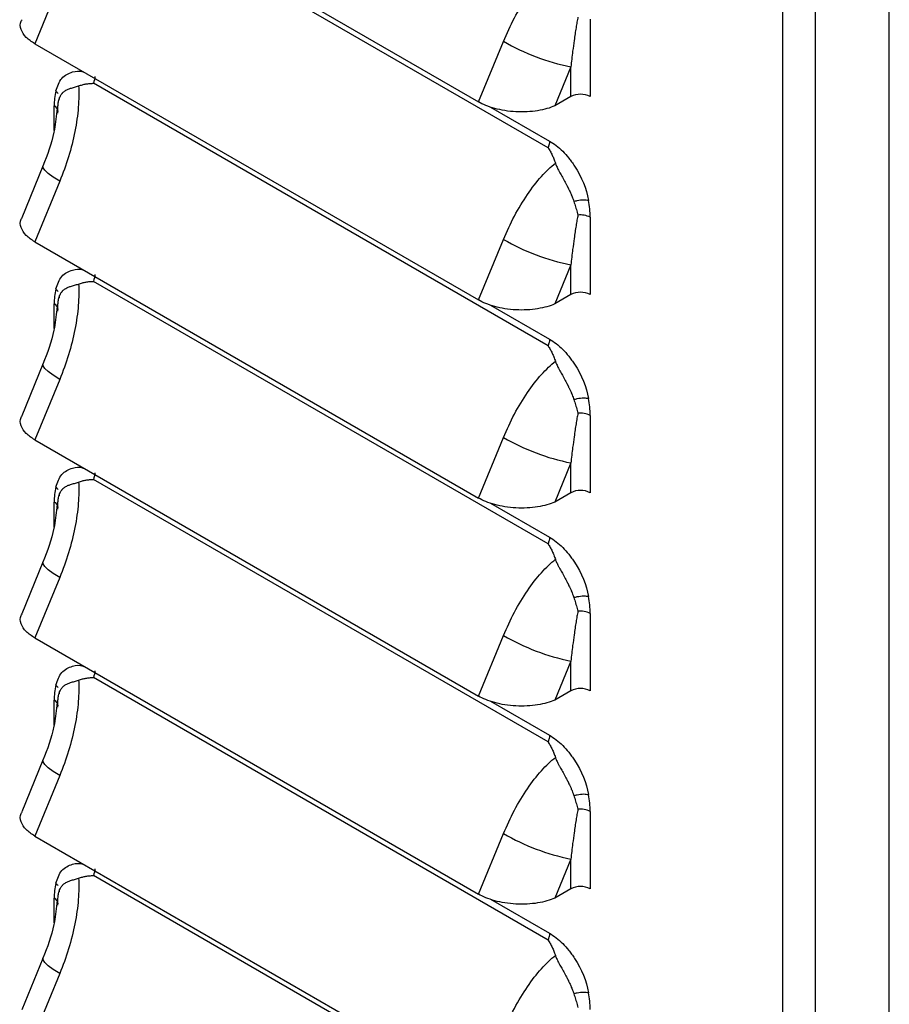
# Model space of a CAD drawing. Header units: millimetres. Extents: x 0 to 1956, y 0 to 1511.
# Tile 27 of 32: x 1662 to 1726, y 878 to 950. Entities that reach past the tile are written whole.
import ezdxf

# ---------------------------------------------------------------- set-up
doc = ezdxf.new("R2010")
doc.units = ezdxf.units.MM
doc.header["$LTSCALE"] = 7

msp = doc.modelspace()

# ---------------------------------------------------------------- linework, layer by layer
for p, q in [((1725.57, 805.317), (1725.57, 1165.627)), ((1717.771, 802.255), (1717.771, 1162.446)), ((1720.163, 802.196), (1720.163, 1162.506)), ((1662.927, 962.848), (1695.458, 944.068)), ((1700.554, 940.707), (1667.224, 959.948)), ((1664.758, 952.77), (1662.927, 948.33)), ((1703.641, 950.129), (1703.641, 944.458)), ((1662.927, 948.33), (1695.458, 929.55)), ((1695.458, 944.068), (1697.289, 948.508)), ((1702.226, 946.638), (1701.046, 943.777)), ((1702.226, 944.458), (1702.226, 946.638)), ((1700.554, 926.189), (1667.224, 945.43)), ((1664.738, 944.266), (1664.739, 944.353)), ((1664.738, 944.237), (1664.738, 944.266)), ((1702.226, 944.458), (1701.046, 943.777)), ((1664.352, 941.967), (1664.352, 943.774)), ((1664.58, 943.597), (1664.549, 943.376)), ((1696.347, 943.693), (1700.661, 941.202)), ((1663.531, 939.365), (1661.971, 935.583)), ((1664.758, 938.252), (1662.927, 933.812)), ((1703.641, 935.611), (1703.641, 929.94)), ((1695.458, 929.55), (1697.289, 933.99)), ((1662.927, 933.812), (1695.458, 915.032)), ((1702.226, 932.12), (1701.046, 929.259)), ((1702.226, 929.94), (1702.226, 932.12)), ((1700.554, 911.671), (1667.224, 930.912)), ((1664.738, 929.748), (1664.739, 929.835)), ((1664.738, 929.719), (1664.738, 929.748)), ((1702.226, 929.94), (1701.046, 929.259)), ((1664.352, 927.449), (1664.352, 929.256)), ((1664.58, 929.079), (1664.549, 928.858)), ((1696.347, 929.174), (1700.661, 926.684)), ((1663.531, 924.847), (1661.971, 921.065)), ((1664.758, 923.733), (1662.927, 919.294)), ((1703.641, 921.093), (1703.641, 915.422)), ((1695.458, 915.032), (1697.289, 919.472)), ((1662.927, 919.294), (1695.458, 900.514)), ((1702.226, 917.602), (1701.046, 914.741)), ((1702.226, 915.422), (1702.226, 917.602)), ((1700.554, 897.153), (1667.224, 916.394)), ((1664.738, 915.23), (1664.739, 915.317)), ((1664.738, 915.201), (1664.738, 915.23)), ((1702.226, 915.422), (1701.046, 914.741)), ((1664.352, 912.931), (1664.352, 914.738)), ((1664.58, 914.561), (1664.549, 914.34)), ((1696.347, 914.656), (1700.661, 912.166)), ((1663.531, 910.329), (1661.971, 906.547)), ((1664.758, 909.215), (1662.927, 904.776)), ((1703.641, 906.575), (1703.641, 900.904)), ((1662.927, 904.776), (1695.458, 885.996)), ((1695.458, 900.514), (1697.289, 904.954)), ((1702.226, 903.084), (1701.046, 900.222)), ((1702.226, 900.904), (1702.226, 903.084)), ((1700.554, 882.635), (1667.224, 901.876)), ((1664.738, 900.712), (1664.739, 900.799)), ((1664.738, 900.683), (1664.738, 900.712)), ((1702.226, 900.904), (1701.046, 900.222)), ((1664.352, 898.413), (1664.352, 900.219)), ((1664.58, 900.043), (1664.549, 899.822)), ((1696.347, 900.138), (1700.661, 897.648)), ((1663.531, 895.81), (1661.971, 892.029)), ((1664.758, 894.697), (1662.927, 890.258)), ((1703.641, 892.057), (1703.641, 886.386)), ((1662.927, 890.258), (1695.458, 871.478)), ((1695.458, 885.996), (1697.289, 890.436)), ((1702.226, 888.566), (1701.046, 885.704)), ((1702.226, 886.386), (1702.226, 888.566)), ((1700.554, 868.117), (1667.224, 887.358)), ((1664.738, 886.194), (1664.739, 886.281)), ((1702.226, 886.386), (1701.046, 885.704)), ((1664.352, 883.895), (1664.352, 885.701)), ((1664.738, 886.165), (1664.738, 886.194)), ((1696.347, 885.62), (1700.661, 883.13)), ((1664.58, 885.525), (1664.549, 885.304)), ((1663.531, 881.292), (1661.971, 877.51)), ((1664.758, 880.179), (1662.927, 875.739))]:
    msp.add_line(p, q)
at = {"flags": 128}
for points in [[(1664.758, 938.252), (1664.281, 938.546), (1663.908, 938.817), (1663.656, 939.053), (1663.533, 939.246), (1663.532, 939.368)], [(1664.758, 923.733), (1664.281, 924.028), (1663.908, 924.299), (1663.656, 924.535), (1663.533, 924.728), (1663.532, 924.849)], [(1664.758, 909.215), (1664.281, 909.51), (1663.908, 909.781), (1663.656, 910.017), (1663.533, 910.21), (1663.532, 910.331)], [(1664.758, 894.697), (1664.281, 894.992), (1663.908, 895.263), (1663.656, 895.499), (1663.533, 895.692), (1663.532, 895.813)], [(1664.758, 880.179), (1664.281, 880.474), (1663.908, 880.744), (1663.656, 880.981), (1663.533, 881.174), (1663.532, 881.295)]]:
    msp.add_lwpolyline(points, dxfattribs=at)
for centre, radius, start, end in [((1705.531, 962.82), 16.515, 240.06301, 258.45716), ((1669.181, 943.808), 4.829, 167.24768, 180.40105), ((1702.934, 943.093), 1.537, 62.60967, 117.39032), ((1664.163, 943.328), 0.484, 4.3876, 66.93255), ((1696.8, 935.577), 6.841, 0.28304, 10.70545), ((1702.941, 934.266), 1.516, 62.48957, 97.49338), ((1705.531, 948.302), 16.515, 240.06301, 258.45716), ((1669.181, 929.289), 4.829, 167.24768, 180.40105), ((1702.934, 928.575), 1.537, 62.60967, 117.39032), ((1664.163, 928.81), 0.484, 4.3876, 66.93255), ((1696.8, 921.059), 6.841, 0.28304, 10.70545), ((1702.941, 919.748), 1.516, 62.48957, 97.49338), ((1705.531, 933.783), 16.515, 240.06301, 258.45716), ((1669.181, 914.771), 4.829, 167.24768, 180.40105), ((1702.934, 914.057), 1.537, 62.60967, 117.39032), ((1664.163, 914.292), 0.484, 4.3876, 66.93255), ((1696.8, 906.541), 6.841, 0.28304, 10.70545), ((1702.941, 905.23), 1.516, 62.48957, 97.49338), ((1705.531, 919.265), 16.515, 240.06301, 258.45716), ((1669.181, 900.253), 4.829, 167.24768, 180.40105), ((1702.934, 899.539), 1.537, 62.60967, 117.39032), ((1664.163, 899.774), 0.484, 4.3876, 66.93255), ((1696.8, 892.023), 6.841, 0.28304, 10.70545), ((1702.941, 890.712), 1.516, 62.48957, 97.49338), ((1705.531, 904.747), 16.515, 240.06301, 258.45716), ((1669.181, 885.735), 4.829, 167.24768, 180.40105), ((1702.934, 885.021), 1.537, 62.60967, 117.39032), ((1664.163, 885.256), 0.484, 4.3876, 66.93255), ((1696.8, 877.505), 6.841, 0.28304, 10.70545)]:
    msp.add_arc(centre, radius, start, end)
for points, knots in [([(1697.289, 948.508), (1697.528, 949.086), (1697.798, 949.664), (1698.387, 950.774), (1698.706, 951.306), (1699.371, 952.283), (1699.717, 952.728), (1700.411, 953.501), (1700.758, 953.83), (1701.094, 954.095)], [0, 0, 0, 0, 0.25, 0.25, 0.5, 0.5, 0.75, 0.75, 1, 1, 1, 1]), ([(1662.927, 948.33), (1662.7, 948.483), (1662.225, 948.803), (1661.902, 949.381), (1661.816, 949.836), (1661.975, 950.053), (1662.001, 950.088)], [0, 0, 0, 0, 0.287592, 0.602099, 0.93556, 1, 1, 1, 1]), ([(1702.743, 950.288), (1702.72, 950.164), (1702.673, 949.905), (1702.604, 949.494), (1702.533, 949.044), (1702.449, 948.468), (1702.341, 947.665), (1702.269, 947.018), (1702.226, 946.638)], [0, 0, 0, 0, 0.10396, 0.218211, 0.342756, 0.477597, 0.692973, 1, 1, 1, 1]), ([(1664.471, 944.873), (1664.593, 945.214), (1664.837, 945.899), (1665.612, 946.277), (1666.216, 946.376), (1666.531, 946.246), (1666.557, 946.234)], [0, 0, 0, 0, 0.348559, 0.701141, 0.974676, 1, 1, 1, 1]), ([(1664.663, 944.064), (1664.668, 944.09), (1664.678, 944.144), (1664.698, 944.224), (1664.722, 944.306), (1664.758, 944.404), (1664.823, 944.54), (1664.896, 944.647), (1664.958, 944.718), (1664.983, 944.745), (1665.03, 944.791), (1665.137, 944.879), (1665.311, 944.979), (1665.519, 945.055), (1665.692, 945.106), (1665.84, 945.147), (1665.986, 945.187), (1666.091, 945.222), (1666.139, 945.238)], [0, 0, 0, 0, 0.038373, 0.080185, 0.125321, 0.173711, 0.25028, 0.375704, 0.391291, 0.406852, 0.437907, 0.499865, 0.634348, 0.749592, 0.816743, 0.874571, 0.942689, 1, 1, 1, 1]), ([(1666.139, 945.238), (1666.169, 944.762), (1666.164, 944.235), (1666.075, 943.113), (1665.992, 942.516), (1665.751, 941.294), (1665.592, 940.669), (1665.216, 939.437), (1664.997, 938.83), (1664.758, 938.252)], [0, 0, 0, 0, 0.25, 0.25, 0.5, 0.5, 0.75, 0.75, 1, 1, 1, 1]), ([(1666.139, 945.238), (1666.186, 945.254), (1666.279, 945.287), (1666.416, 945.326), (1666.549, 945.358), (1666.726, 945.394), (1666.906, 945.417), (1667.073, 945.427), (1667.164, 945.43), (1667.209, 945.43), (1667.224, 945.43)], [0, 0, 0, 0, 0.132846, 0.260432, 0.382713, 0.49973, 0.749985, 0.875064, 0.959449, 1, 1, 1, 1]), ([(1664.627, 943.255), (1664.624, 943.314), (1664.618, 943.431), (1664.619, 943.6), (1664.626, 943.761), (1664.64, 943.915), (1664.656, 944.015), (1664.664, 944.064)], [0, 0, 0, 0, 0.2109946, 0.416248, 0.6160161, 0.8105303, 1, 1, 1, 1]), ([(1701.046, 943.777), (1700.703, 943.629), (1700.274, 943.503), (1699.296, 943.346), (1698.747, 943.316), (1697.929, 943.358), (1697.657, 943.387), (1697.134, 943.47), (1696.882, 943.524), (1696.176, 943.717), (1695.773, 943.887), (1695.458, 944.068)], [0, 0, 0, 0, 0.25, 0.25, 0.5, 0.5, 0.625, 0.625, 0.75, 0.75, 1, 1, 1, 1]), ([(1664.549, 943.376), (1664.494, 942.865), (1664.345, 941.479), (1663.846, 940.183), (1663.532, 939.366)], [0, 0, 0, 0, 0.369455, 1, 1, 1, 1]), ([(1700.661, 941.202), (1700.661, 941.127), (1700.652, 941.046), (1700.624, 940.92), (1700.612, 940.877), (1700.592, 940.813), (1700.585, 940.792), (1700.574, 940.76), (1700.568, 940.744), (1700.561, 940.726), (1700.558, 940.718), (1700.556, 940.713), (1700.556, 940.711), (1700.554, 940.707)], [0, 0, 0, 0, 0.5, 0.5, 0.75, 0.75, 0.875, 0.875, 0.9375, 0.96875, 0.984375, 0.984375, 1, 1, 1, 1]), ([(1700.661, 941.202), (1701, 941.007), (1701.482, 940.63), (1702.001, 940.046), (1702.249, 939.717), (1702.353, 939.569), (1702.422, 939.468), (1702.457, 939.415), (1703.018, 938.553), (1703.362, 937.715), (1703.522, 936.848)], [0, 0, 0, 0, 0.25, 0.375, 0.4375, 0.46875, 0.46875, 0.5, 0.5, 1, 1, 1, 1]), ([(1700.554, 940.707), (1700.582, 940.665), (1700.637, 940.579), (1700.741, 940.402), (1700.859, 940.176), (1700.987, 939.887), (1701.057, 939.684), (1701.094, 939.577)], [0, 0, 0, 0, 0.125072, 0.250152, 0.500317, 0.737211, 1, 1, 1, 1]), ([(1697.289, 933.99), (1697.528, 934.568), (1697.798, 935.146), (1698.387, 936.256), (1698.706, 936.788), (1699.371, 937.765), (1699.717, 938.21), (1700.411, 938.983), (1700.758, 939.312), (1701.094, 939.577)], [0, 0, 0, 0, 0.25, 0.25, 0.5, 0.5, 0.75, 0.75, 1, 1, 1, 1]), ([(1701.094, 939.577), (1701.106, 939.541), (1701.133, 939.465), (1701.183, 939.347), (1701.247, 939.211), (1701.328, 939.053), (1701.449, 938.83), (1701.618, 938.537), (1701.781, 938.243), (1701.895, 938.028), (1701.947, 937.924), (1701.974, 937.872), (1701.987, 937.842), (1701.999, 937.821), (1702.01, 937.8), (1702.023, 937.769), (1702.05, 937.717), (1702.099, 937.613), (1702.174, 937.454), (1702.252, 937.279), (1702.326, 937.103), (1702.389, 936.942), (1702.425, 936.827), (1702.442, 936.773)], [0, 0, 0, 0, 0.037158, 0.078937, 0.125454, 0.183035, 0.250493, 0.36598, 0.500084, 0.562042, 0.593111, 0.608681, 0.617291, 0.624288, 0.631112, 0.639931, 0.655602, 0.687011, 0.7498, 0.824616, 0.874702, 0.940703, 1, 1, 1, 1]), ([(1702.442, 936.773), (1702.522, 936.798), (1702.608, 936.821), (1702.697, 936.84), (1702.853, 936.873), (1703.016, 936.893), (1703.16, 936.893), (1703.304, 936.894), (1703.427, 936.877), (1703.522, 936.848)], [0.4173971, 0.4173971, 0.4173971, 0.4173971, 0.5822598, 0.5822598, 0.5822598, 0.8733897, 0.8733897, 0.8733897, 1.1645196, 1.1645196, 1.1645196, 1.1645196]), ([(1702.442, 936.773), (1702.463, 936.707), (1702.507, 936.574), (1702.569, 936.375), (1702.629, 936.174), (1702.688, 935.972), (1702.724, 935.838), (1702.743, 935.77)], [0, 0, 0, 0, 0.18947, 0.383984, 0.583752, 0.789005, 1, 1, 1, 1]), ([(1662.927, 933.812), (1662.7, 933.965), (1662.225, 934.285), (1661.902, 934.863), (1661.816, 935.318), (1661.975, 935.535), (1662.001, 935.57)], [0, 0, 0, 0, 0.287592, 0.602099, 0.93556, 1, 1, 1, 1]), ([(1702.743, 935.77), (1702.72, 935.646), (1702.673, 935.387), (1702.604, 934.976), (1702.533, 934.526), (1702.449, 933.95), (1702.341, 933.147), (1702.269, 932.5), (1702.226, 932.12)], [0, 0, 0, 0, 0.10396, 0.218211, 0.342756, 0.477597, 0.692973, 1, 1, 1, 1]), ([(1664.471, 930.355), (1664.593, 930.696), (1664.837, 931.381), (1665.612, 931.759), (1666.216, 931.858), (1666.531, 931.727), (1666.557, 931.716)], [0, 0, 0, 0, 0.348559, 0.701141, 0.974676, 1, 1, 1, 1]), ([(1664.663, 929.546), (1664.668, 929.572), (1664.678, 929.626), (1664.698, 929.706), (1664.722, 929.788), (1664.758, 929.886), (1664.823, 930.022), (1664.896, 930.129), (1664.958, 930.199), (1664.983, 930.227), (1665.03, 930.273), (1665.137, 930.361), (1665.311, 930.461), (1665.519, 930.536), (1665.692, 930.588), (1665.84, 930.629), (1665.986, 930.669), (1666.091, 930.704), (1666.139, 930.72)], [0, 0, 0, 0, 0.038373, 0.080185, 0.125321, 0.173711, 0.25028, 0.375704, 0.391291, 0.406852, 0.437907, 0.499865, 0.634348, 0.749592, 0.816743, 0.874571, 0.942689, 1, 1, 1, 1]), ([(1666.139, 930.72), (1666.169, 930.243), (1666.164, 929.717), (1666.075, 928.595), (1665.992, 927.998), (1665.751, 926.776), (1665.592, 926.151), (1665.216, 924.919), (1664.997, 924.312), (1664.758, 923.733)], [0, 0, 0, 0, 0.25, 0.25, 0.5, 0.5, 0.75, 0.75, 1, 1, 1, 1]), ([(1666.139, 930.72), (1666.186, 930.736), (1666.279, 930.768), (1666.416, 930.808), (1666.549, 930.84), (1666.726, 930.876), (1666.906, 930.899), (1667.073, 930.909), (1667.164, 930.912), (1667.209, 930.912), (1667.224, 930.912)], [0, 0, 0, 0, 0.132846, 0.260432, 0.382713, 0.49973, 0.749985, 0.875064, 0.959449, 1, 1, 1, 1]), ([(1664.549, 928.858), (1664.494, 928.346), (1664.345, 926.961), (1663.846, 925.665), (1663.532, 924.848)], [0, 0, 0, 0, 0.369455, 1, 1, 1, 1]), ([(1664.627, 928.737), (1664.624, 928.796), (1664.618, 928.913), (1664.619, 929.082), (1664.626, 929.243), (1664.64, 929.397), (1664.656, 929.497), (1664.664, 929.545)], [0, 0, 0, 0, 0.2109946, 0.416248, 0.6160161, 0.8105303, 1, 1, 1, 1]), ([(1701.046, 929.259), (1700.703, 929.111), (1700.274, 928.985), (1699.296, 928.828), (1698.747, 928.797), (1697.929, 928.84), (1697.657, 928.869), (1697.134, 928.952), (1696.882, 929.006), (1696.176, 929.199), (1695.773, 929.368), (1695.458, 929.55)], [0, 0, 0, 0, 0.25, 0.25, 0.5, 0.5, 0.625, 0.625, 0.75, 0.75, 1, 1, 1, 1]), ([(1700.661, 926.684), (1700.661, 926.609), (1700.652, 926.527), (1700.624, 926.402), (1700.612, 926.359), (1700.592, 926.295), (1700.585, 926.274), (1700.574, 926.242), (1700.568, 926.226), (1700.561, 926.208), (1700.558, 926.2), (1700.556, 926.194), (1700.556, 926.193), (1700.554, 926.189)], [0, 0, 0, 0, 0.5, 0.5, 0.75, 0.75, 0.875, 0.875, 0.9375, 0.96875, 0.984375, 0.984375, 1, 1, 1, 1]), ([(1700.661, 926.684), (1701, 926.489), (1701.482, 926.112), (1702.001, 925.528), (1702.249, 925.199), (1702.353, 925.051), (1702.422, 924.95), (1702.457, 924.897), (1703.018, 924.035), (1703.362, 923.196), (1703.522, 922.33)], [0, 0, 0, 0, 0.25, 0.375, 0.4375, 0.46875, 0.46875, 0.5, 0.5, 1, 1, 1, 1]), ([(1700.554, 926.189), (1700.582, 926.146), (1700.637, 926.061), (1700.741, 925.884), (1700.859, 925.658), (1700.987, 925.369), (1701.057, 925.166), (1701.094, 925.059)], [0, 0, 0, 0, 0.125072, 0.250152, 0.500317, 0.737211, 1, 1, 1, 1]), ([(1697.289, 919.472), (1697.528, 920.05), (1697.798, 920.628), (1698.387, 921.738), (1698.706, 922.27), (1699.371, 923.247), (1699.717, 923.692), (1700.411, 924.465), (1700.758, 924.794), (1701.094, 925.059)], [0, 0, 0, 0, 0.25, 0.25, 0.5, 0.5, 0.75, 0.75, 1, 1, 1, 1]), ([(1701.094, 925.059), (1701.106, 925.023), (1701.133, 924.947), (1701.183, 924.829), (1701.247, 924.693), (1701.328, 924.534), (1701.449, 924.312), (1701.618, 924.019), (1701.781, 923.725), (1701.895, 923.51), (1701.947, 923.406), (1701.974, 923.354), (1701.987, 923.324), (1701.999, 923.303), (1702.01, 923.282), (1702.023, 923.251), (1702.05, 923.199), (1702.099, 923.095), (1702.174, 922.936), (1702.252, 922.761), (1702.326, 922.585), (1702.389, 922.423), (1702.425, 922.309), (1702.442, 922.255)], [0, 0, 0, 0, 0.037158, 0.078937, 0.125454, 0.183035, 0.250493, 0.36598, 0.500084, 0.562042, 0.593111, 0.608681, 0.617291, 0.624288, 0.631112, 0.639931, 0.655602, 0.687011, 0.7498, 0.824616, 0.874702, 0.940703, 1, 1, 1, 1]), ([(1702.442, 922.255), (1702.522, 922.28), (1702.608, 922.303), (1702.697, 922.322), (1702.853, 922.355), (1703.016, 922.374), (1703.16, 922.375), (1703.304, 922.376), (1703.427, 922.358), (1703.522, 922.33)], [0.4173971, 0.4173971, 0.4173971, 0.4173971, 0.5822598, 0.5822598, 0.5822598, 0.8733897, 0.8733897, 0.8733897, 1.1645196, 1.1645196, 1.1645196, 1.1645196]), ([(1702.442, 922.255), (1702.463, 922.189), (1702.507, 922.055), (1702.569, 921.857), (1702.629, 921.656), (1702.688, 921.454), (1702.724, 921.319), (1702.743, 921.251)], [0, 0, 0, 0, 0.18947, 0.383984, 0.583752, 0.789005, 1, 1, 1, 1]), ([(1662.927, 919.294), (1662.7, 919.447), (1662.225, 919.766), (1661.902, 920.345), (1661.816, 920.8), (1661.975, 921.017), (1662.001, 921.052)], [0, 0, 0, 0, 0.2875917, 0.6020987, 0.9355601, 1, 1, 1, 1]), ([(1702.743, 921.251), (1702.72, 921.128), (1702.673, 920.869), (1702.604, 920.458), (1702.533, 920.008), (1702.449, 919.432), (1702.341, 918.629), (1702.269, 917.982), (1702.226, 917.602)], [0, 0, 0, 0, 0.10396, 0.218211, 0.342756, 0.477597, 0.692973, 1, 1, 1, 1]), ([(1664.471, 915.837), (1664.593, 916.178), (1664.837, 916.863), (1665.612, 917.24), (1666.216, 917.34), (1666.531, 917.209), (1666.557, 917.198)], [0, 0, 0, 0, 0.348559, 0.701141, 0.974676, 1, 1, 1, 1]), ([(1664.663, 915.028), (1664.668, 915.054), (1664.678, 915.108), (1664.698, 915.188), (1664.722, 915.27), (1664.758, 915.368), (1664.823, 915.504), (1664.896, 915.611), (1664.958, 915.681), (1664.983, 915.709), (1665.03, 915.755), (1665.137, 915.843), (1665.311, 915.942), (1665.519, 916.018), (1665.692, 916.07), (1665.84, 916.111), (1665.986, 916.151), (1666.091, 916.186), (1666.139, 916.202)], [0, 0, 0, 0, 0.038373, 0.080185, 0.125321, 0.173711, 0.25028, 0.375704, 0.391291, 0.406852, 0.437907, 0.499865, 0.634348, 0.749592, 0.816743, 0.874571, 0.942689, 1, 1, 1, 1]), ([(1666.139, 916.202), (1666.169, 915.725), (1666.164, 915.199), (1666.075, 914.076), (1665.992, 913.48), (1665.751, 912.258), (1665.592, 911.633), (1665.216, 910.401), (1664.997, 909.794), (1664.758, 909.215)], [0, 0, 0, 0, 0.25, 0.25, 0.5, 0.5, 0.75, 0.75, 1, 1, 1, 1]), ([(1666.139, 916.202), (1666.186, 916.218), (1666.279, 916.25), (1666.416, 916.29), (1666.549, 916.322), (1666.726, 916.358), (1666.906, 916.381), (1667.073, 916.391), (1667.164, 916.394), (1667.209, 916.394), (1667.224, 916.394)], [0, 0, 0, 0, 0.132846, 0.260432, 0.382713, 0.49973, 0.749985, 0.875064, 0.959449, 1, 1, 1, 1]), ([(1664.627, 914.219), (1664.624, 914.278), (1664.618, 914.395), (1664.619, 914.563), (1664.626, 914.725), (1664.64, 914.879), (1664.656, 914.978), (1664.664, 915.027)], [0, 0, 0, 0, 0.210995, 0.416248, 0.616016, 0.81053, 1, 1, 1, 1]), ([(1701.046, 914.741), (1700.703, 914.593), (1700.274, 914.467), (1699.296, 914.31), (1698.747, 914.279), (1697.929, 914.322), (1697.657, 914.351), (1697.134, 914.433), (1696.882, 914.488), (1696.176, 914.681), (1695.773, 914.85), (1695.458, 915.032)], [0, 0, 0, 0, 0.25, 0.25, 0.5, 0.5, 0.625, 0.625, 0.75, 0.75, 1, 1, 1, 1]), ([(1664.549, 914.34), (1664.494, 913.828), (1664.345, 912.443), (1663.846, 911.147), (1663.532, 910.33)], [0, 0, 0, 0, 0.369455, 1, 1, 1, 1]), ([(1700.661, 912.166), (1700.661, 912.091), (1700.652, 912.009), (1700.624, 911.883), (1700.612, 911.841), (1700.592, 911.777), (1700.585, 911.756), (1700.574, 911.724), (1700.568, 911.708), (1700.561, 911.69), (1700.558, 911.682), (1700.556, 911.676), (1700.556, 911.675), (1700.554, 911.671)], [0, 0, 0, 0, 0.5, 0.5, 0.75, 0.75, 0.875, 0.875, 0.9375, 0.96875, 0.984375, 0.984375, 1, 1, 1, 1]), ([(1700.554, 911.671), (1700.582, 911.628), (1700.637, 911.543), (1700.741, 911.366), (1700.859, 911.14), (1700.987, 910.85), (1701.057, 910.648), (1701.094, 910.541)], [0, 0, 0, 0, 0.125072, 0.250152, 0.500317, 0.737211, 1, 1, 1, 1]), ([(1700.661, 912.166), (1701, 911.971), (1701.482, 911.594), (1702.001, 911.01), (1702.249, 910.681), (1702.353, 910.532), (1702.422, 910.432), (1702.457, 910.379), (1703.018, 909.517), (1703.362, 908.678), (1703.522, 907.812)], [0, 0, 0, 0, 0.25, 0.375, 0.4375, 0.46875, 0.46875, 0.5, 0.5, 1, 1, 1, 1]), ([(1697.289, 904.954), (1697.528, 905.532), (1697.798, 906.11), (1698.387, 907.219), (1698.706, 907.752), (1699.371, 908.729), (1699.717, 909.173), (1700.411, 909.947), (1700.758, 910.276), (1701.094, 910.541)], [0, 0, 0, 0, 0.25, 0.25, 0.5, 0.5, 0.75, 0.75, 1, 1, 1, 1]), ([(1701.094, 910.541), (1701.106, 910.505), (1701.133, 910.429), (1701.183, 910.311), (1701.247, 910.175), (1701.328, 910.016), (1701.449, 909.794), (1701.618, 909.501), (1701.781, 909.207), (1701.895, 908.992), (1701.947, 908.888), (1701.974, 908.836), (1701.987, 908.805), (1701.999, 908.785), (1702.01, 908.764), (1702.023, 908.733), (1702.05, 908.681), (1702.099, 908.576), (1702.174, 908.418), (1702.252, 908.243), (1702.326, 908.067), (1702.389, 907.905), (1702.425, 907.791), (1702.442, 907.737)], [0, 0, 0, 0, 0.037158, 0.078937, 0.125454, 0.183035, 0.250493, 0.36598, 0.500084, 0.562042, 0.593111, 0.608681, 0.617291, 0.624288, 0.631112, 0.639931, 0.655602, 0.687011, 0.7498, 0.824616, 0.874702, 0.940703, 1, 1, 1, 1]), ([(1702.442, 907.737), (1702.522, 907.762), (1702.608, 907.785), (1702.697, 907.804), (1702.853, 907.837), (1703.016, 907.856), (1703.16, 907.857), (1703.304, 907.858), (1703.427, 907.84), (1703.522, 907.812)], [0.4173971, 0.4173971, 0.4173971, 0.4173971, 0.5822598, 0.5822598, 0.5822598, 0.8733897, 0.8733897, 0.8733897, 1.1645196, 1.1645196, 1.1645196, 1.1645196]), ([(1702.442, 907.737), (1702.463, 907.671), (1702.507, 907.537), (1702.569, 907.339), (1702.629, 907.138), (1702.688, 906.936), (1702.724, 906.801), (1702.743, 906.733)], [0, 0, 0, 0, 0.18947, 0.383984, 0.583752, 0.789005, 1, 1, 1, 1]), ([(1662.927, 904.776), (1662.7, 904.928), (1662.225, 905.248), (1661.902, 905.827), (1661.816, 906.282), (1661.975, 906.499), (1662.001, 906.534)], [0, 0, 0, 0, 0.287592, 0.602099, 0.93556, 1, 1, 1, 1]), ([(1702.743, 906.733), (1702.72, 906.61), (1702.673, 906.351), (1702.604, 905.94), (1702.533, 905.49), (1702.449, 904.913), (1702.341, 904.111), (1702.269, 903.464), (1702.226, 903.084)], [0, 0, 0, 0, 0.10396, 0.218211, 0.342756, 0.477597, 0.692973, 1, 1, 1, 1]), ([(1664.471, 901.319), (1664.593, 901.66), (1664.837, 902.345), (1665.612, 902.722), (1666.216, 902.821), (1666.531, 902.691), (1666.557, 902.68)], [0, 0, 0, 0, 0.3485594, 0.7011411, 0.9746762, 1, 1, 1, 1]), ([(1664.663, 900.509), (1664.668, 900.535), (1664.678, 900.59), (1664.698, 900.67), (1664.722, 900.752), (1664.758, 900.85), (1664.823, 900.986), (1664.896, 901.092), (1664.958, 901.163), (1664.983, 901.191), (1665.03, 901.237), (1665.137, 901.325), (1665.311, 901.424), (1665.519, 901.5), (1665.692, 901.552), (1665.84, 901.593), (1665.986, 901.633), (1666.091, 901.668), (1666.139, 901.684)], [0, 0, 0, 0, 0.038373, 0.080185, 0.125321, 0.173711, 0.25028, 0.375704, 0.391291, 0.406852, 0.437907, 0.499865, 0.634348, 0.749592, 0.816743, 0.874571, 0.942689, 1, 1, 1, 1]), ([(1666.139, 901.684), (1666.169, 901.207), (1666.164, 900.681), (1666.075, 899.558), (1665.992, 898.962), (1665.751, 897.74), (1665.592, 897.115), (1665.216, 895.883), (1664.997, 895.276), (1664.758, 894.697)], [0, 0, 0, 0, 0.25, 0.25, 0.5, 0.5, 0.75, 0.75, 1, 1, 1, 1]), ([(1666.139, 901.684), (1666.186, 901.7), (1666.279, 901.732), (1666.416, 901.772), (1666.549, 901.804), (1666.726, 901.839), (1666.906, 901.863), (1667.073, 901.873), (1667.164, 901.876), (1667.209, 901.876), (1667.224, 901.876)], [0, 0, 0, 0, 0.132846, 0.260432, 0.382713, 0.49973, 0.749985, 0.875064, 0.959449, 1, 1, 1, 1]), ([(1664.627, 899.701), (1664.624, 899.76), (1664.618, 899.877), (1664.619, 900.045), (1664.626, 900.207), (1664.64, 900.361), (1664.656, 900.46), (1664.664, 900.509)], [0, 0, 0, 0, 0.210995, 0.416248, 0.616016, 0.81053, 1, 1, 1, 1]), ([(1701.046, 900.222), (1700.703, 900.075), (1700.274, 899.949), (1699.296, 899.792), (1698.747, 899.761), (1697.929, 899.804), (1697.657, 899.833), (1697.134, 899.915), (1696.882, 899.97), (1696.176, 900.163), (1695.773, 900.332), (1695.458, 900.514)], [0, 0, 0, 0, 0.25, 0.25, 0.5, 0.5, 0.625, 0.625, 0.75, 0.75, 1, 1, 1, 1]), ([(1664.549, 899.822), (1664.494, 899.31), (1664.345, 897.925), (1663.846, 896.629), (1663.532, 895.812)], [0, 0, 0, 0, 0.369455, 1, 1, 1, 1]), ([(1700.661, 897.648), (1700.661, 897.573), (1700.652, 897.491), (1700.624, 897.365), (1700.612, 897.323), (1700.592, 897.259), (1700.585, 897.238), (1700.574, 897.206), (1700.568, 897.19), (1700.561, 897.171), (1700.558, 897.164), (1700.556, 897.158), (1700.556, 897.157), (1700.554, 897.153)], [0, 0, 0, 0, 0.5, 0.5, 0.75, 0.75, 0.875, 0.875, 0.9375, 0.96875, 0.984375, 0.984375, 1, 1, 1, 1]), ([(1700.554, 897.153), (1700.582, 897.11), (1700.637, 897.025), (1700.741, 896.848), (1700.859, 896.622), (1700.987, 896.332), (1701.057, 896.129), (1701.094, 896.023)], [0, 0, 0, 0, 0.125072, 0.250152, 0.500317, 0.737211, 1, 1, 1, 1]), ([(1700.661, 897.648), (1701, 897.452), (1701.482, 897.076), (1702.001, 896.492), (1702.249, 896.163), (1702.353, 896.014), (1702.422, 895.914), (1702.457, 895.861), (1703.018, 894.999), (1703.362, 894.16), (1703.522, 893.294)], [0, 0, 0, 0, 0.25, 0.375, 0.4375, 0.46875, 0.46875, 0.5, 0.5, 1, 1, 1, 1]), ([(1697.289, 890.436), (1697.528, 891.014), (1697.798, 891.591), (1698.387, 892.701), (1698.706, 893.233), (1699.371, 894.211), (1699.717, 894.655), (1700.411, 895.429), (1700.758, 895.757), (1701.094, 896.023)], [0, 0, 0, 0, 0.25, 0.25, 0.5, 0.5, 0.75, 0.75, 1, 1, 1, 1]), ([(1701.094, 896.023), (1701.106, 895.987), (1701.133, 895.911), (1701.183, 895.793), (1701.247, 895.657), (1701.328, 895.498), (1701.449, 895.276), (1701.618, 894.983), (1701.781, 894.689), (1701.895, 894.473), (1701.947, 894.37), (1701.974, 894.318), (1701.987, 894.287), (1701.999, 894.267), (1702.01, 894.246), (1702.023, 894.215), (1702.05, 894.163), (1702.099, 894.058), (1702.174, 893.9), (1702.252, 893.725), (1702.326, 893.548), (1702.389, 893.387), (1702.425, 893.273), (1702.442, 893.218)], [0, 0, 0, 0, 0.037158, 0.078937, 0.125454, 0.183035, 0.250493, 0.36598, 0.500084, 0.562042, 0.593111, 0.608681, 0.617291, 0.624288, 0.631112, 0.639931, 0.655602, 0.687011, 0.7498, 0.824616, 0.874702, 0.940703, 1, 1, 1, 1]), ([(1702.442, 893.218), (1702.522, 893.244), (1702.608, 893.267), (1702.697, 893.286), (1702.853, 893.319), (1703.016, 893.338), (1703.16, 893.339), (1703.304, 893.34), (1703.427, 893.322), (1703.522, 893.294)], [0.4173971, 0.4173971, 0.4173971, 0.4173971, 0.5822598, 0.5822598, 0.5822598, 0.8733897, 0.8733897, 0.8733897, 1.1645196, 1.1645196, 1.1645196, 1.1645196]), ([(1702.442, 893.218), (1702.463, 893.153), (1702.507, 893.019), (1702.569, 892.821), (1702.629, 892.62), (1702.688, 892.417), (1702.724, 892.283), (1702.743, 892.215)], [0, 0, 0, 0, 0.1894698, 0.383984, 0.5837521, 0.7890055, 1, 1, 1, 1]), ([(1702.743, 892.215), (1702.72, 892.092), (1702.673, 891.833), (1702.604, 891.422), (1702.533, 890.971), (1702.449, 890.395), (1702.341, 889.592), (1702.269, 888.946), (1702.226, 888.566)], [0, 0, 0, 0, 0.10396, 0.218211, 0.342756, 0.477597, 0.692973, 1, 1, 1, 1]), ([(1662.927, 890.258), (1662.7, 890.41), (1662.225, 890.73), (1661.902, 891.308), (1661.816, 891.764), (1661.975, 891.98), (1662.001, 892.015)], [0, 0, 0, 0, 0.287592, 0.602099, 0.93556, 1, 1, 1, 1]), ([(1664.471, 886.801), (1664.593, 887.142), (1664.837, 887.827), (1665.612, 888.204), (1666.216, 888.303), (1666.531, 888.173), (1666.557, 888.162)], [0, 0, 0, 0, 0.348559, 0.701141, 0.974676, 1, 1, 1, 1]), ([(1664.663, 885.991), (1664.668, 886.017), (1664.678, 886.072), (1664.698, 886.152), (1664.722, 886.234), (1664.758, 886.332), (1664.823, 886.468), (1664.896, 886.574), (1664.958, 886.645), (1664.983, 886.673), (1665.03, 886.719), (1665.137, 886.807), (1665.311, 886.906), (1665.519, 886.982), (1665.692, 887.034), (1665.84, 887.075), (1665.986, 887.115), (1666.091, 887.15), (1666.139, 887.166)], [0, 0, 0, 0, 0.038373, 0.080185, 0.125321, 0.173711, 0.25028, 0.375704, 0.391291, 0.406852, 0.437907, 0.499865, 0.634348, 0.749592, 0.816743, 0.874571, 0.942689, 1, 1, 1, 1]), ([(1666.139, 887.166), (1666.169, 886.689), (1666.164, 886.163), (1666.075, 885.04), (1665.992, 884.444), (1665.751, 883.222), (1665.592, 882.597), (1665.216, 881.364), (1664.997, 880.757), (1664.758, 880.179)], [0, 0, 0, 0, 0.25, 0.25, 0.5, 0.5, 0.75, 0.75, 1, 1, 1, 1]), ([(1666.139, 887.166), (1666.186, 887.182), (1666.279, 887.214), (1666.416, 887.254), (1666.549, 887.286), (1666.726, 887.321), (1666.906, 887.345), (1667.073, 887.355), (1667.164, 887.358), (1667.209, 887.358), (1667.224, 887.358)], [0, 0, 0, 0, 0.132846, 0.260432, 0.382713, 0.49973, 0.749985, 0.875064, 0.959449, 1, 1, 1, 1]), ([(1664.627, 885.183), (1664.624, 885.242), (1664.618, 885.359), (1664.619, 885.527), (1664.626, 885.689), (1664.64, 885.843), (1664.656, 885.942), (1664.664, 885.991)], [0, 0, 0, 0, 0.210995, 0.416248, 0.616016, 0.81053, 1, 1, 1, 1]), ([(1701.046, 885.704), (1700.703, 885.557), (1700.274, 885.431), (1699.296, 885.273), (1698.747, 885.243), (1697.929, 885.286), (1697.657, 885.314), (1697.134, 885.397), (1696.882, 885.452), (1696.176, 885.645), (1695.773, 885.814), (1695.458, 885.996)], [0, 0, 0, 0, 0.25, 0.25, 0.5, 0.5, 0.625, 0.625, 0.75, 0.75, 1, 1, 1, 1]), ([(1664.549, 885.304), (1664.494, 884.792), (1664.345, 883.407), (1663.846, 882.111), (1663.532, 881.294)], [0, 0, 0, 0, 0.369455, 1, 1, 1, 1]), ([(1700.661, 883.13), (1700.661, 883.055), (1700.652, 882.973), (1700.624, 882.847), (1700.612, 882.805), (1700.592, 882.741), (1700.585, 882.72), (1700.574, 882.688), (1700.568, 882.672), (1700.561, 882.653), (1700.558, 882.645), (1700.556, 882.64), (1700.556, 882.638), (1700.554, 882.635)], [0, 0, 0, 0, 0.5, 0.5, 0.75, 0.75, 0.875, 0.875, 0.9375, 0.96875, 0.984375, 0.984375, 1, 1, 1, 1]), ([(1700.661, 883.13), (1701, 882.934), (1701.482, 882.558), (1702.001, 881.974), (1702.249, 881.645), (1702.353, 881.496), (1702.422, 881.395), (1702.457, 881.343), (1703.018, 880.481), (1703.362, 879.642), (1703.522, 878.776)], [0, 0, 0, 0, 0.25, 0.375, 0.4375, 0.46875, 0.46875, 0.5, 0.5, 1, 1, 1, 1]), ([(1700.554, 882.635), (1700.582, 882.592), (1700.637, 882.507), (1700.741, 882.33), (1700.859, 882.104), (1700.987, 881.814), (1701.057, 881.611), (1701.094, 881.505)], [0, 0, 0, 0, 0.125072, 0.250152, 0.500317, 0.737211, 1, 1, 1, 1]), ([(1697.289, 875.917), (1697.528, 876.496), (1697.798, 877.073), (1698.387, 878.183), (1698.706, 878.715), (1699.371, 879.692), (1699.717, 880.137), (1700.411, 880.911), (1700.758, 881.239), (1701.094, 881.505)], [0, 0, 0, 0, 0.25, 0.25, 0.5, 0.5, 0.75, 0.75, 1, 1, 1, 1]), ([(1701.094, 881.505), (1701.106, 881.469), (1701.133, 881.393), (1701.183, 881.275), (1701.247, 881.139), (1701.328, 880.98), (1701.449, 880.758), (1701.618, 880.465), (1701.781, 880.171), (1701.895, 879.955), (1701.947, 879.852), (1701.974, 879.8), (1701.987, 879.769), (1701.999, 879.749), (1702.01, 879.728), (1702.023, 879.697), (1702.05, 879.645), (1702.099, 879.54), (1702.174, 879.381), (1702.252, 879.207), (1702.326, 879.03), (1702.389, 878.869), (1702.425, 878.755), (1702.442, 878.7)], [0, 0, 0, 0, 0.0371579, 0.0789369, 0.1254536, 0.1830348, 0.2504927, 0.3659804, 0.5000843, 0.5620422, 0.593111, 0.6086813, 0.6172914, 0.6242884, 0.6311118, 0.6399308, 0.6556022, 0.6870112, 0.7498002, 0.8246163, 0.8747021, 0.9407025, 1, 1, 1, 1]), ([(1702.442, 878.7), (1702.522, 878.726), (1702.608, 878.749), (1702.697, 878.767), (1702.853, 878.801), (1703.016, 878.82), (1703.16, 878.821), (1703.304, 878.822), (1703.427, 878.804), (1703.522, 878.776)], [0.4173971, 0.4173971, 0.4173971, 0.4173971, 0.5822598, 0.5822598, 0.5822598, 0.8733897, 0.8733897, 0.8733897, 1.1645196, 1.1645196, 1.1645196, 1.1645196]), ([(1702.442, 878.7), (1702.463, 878.635), (1702.507, 878.501), (1702.569, 878.303), (1702.629, 878.102), (1702.688, 877.899), (1702.724, 877.765), (1702.743, 877.697)], [0, 0, 0, 0, 0.18947, 0.383984, 0.583752, 0.789005, 1, 1, 1, 1])]:
    msp.add_open_spline(points, degree=3, knots=knots)
for points in [[(1667.332, 945.925), (1667.332, 945.773), (1667.294, 945.599), (1667.224, 945.43)], [(1664.471, 944.873), (1664.532, 944.822), (1664.587, 944.762), (1664.632, 944.695)], [(1667.332, 931.407), (1667.332, 931.255), (1667.294, 931.081), (1667.224, 930.912)], [(1664.471, 930.355), (1664.532, 930.304), (1664.587, 930.243), (1664.632, 930.177)], [(1667.332, 916.889), (1667.332, 916.737), (1667.294, 916.563), (1667.224, 916.394)], [(1664.471, 915.837), (1664.532, 915.786), (1664.587, 915.725), (1664.632, 915.659)], [(1667.332, 902.371), (1667.332, 902.219), (1667.294, 902.045), (1667.224, 901.876)], [(1664.471, 901.319), (1664.532, 901.267), (1664.587, 901.207), (1664.632, 901.141)], [(1667.332, 887.852), (1667.332, 887.7), (1667.294, 887.527), (1667.224, 887.358)], [(1664.471, 886.801), (1664.532, 886.749), (1664.587, 886.689), (1664.632, 886.623)]]:
    msp.add_open_spline(points, degree=3)

doc.saveas('drawing.dxf')
